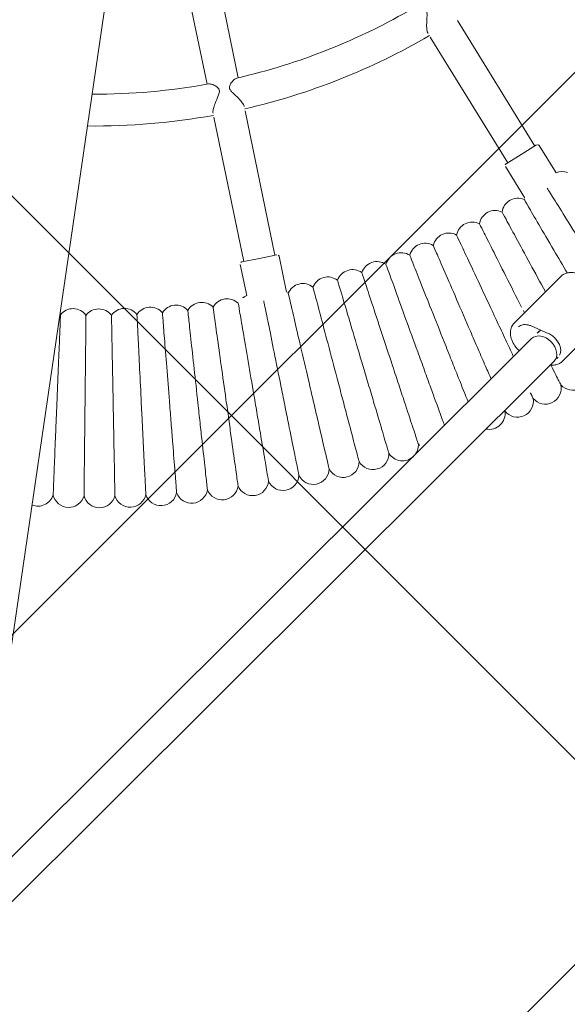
# Model space of a CAD drawing. Header units: metres. Extents: x 5509548 to 5517943, y 5680530 to 5684871.
# Tile 53 of 256: x 5516088.539 to 5516088.815, y 5683297.129 to 5683297.624. Entities that reach past the tile are written whole.
import ezdxf
from ezdxf import colors
from ezdxf.entities.mleader import LeaderData, LeaderLine
from ezdxf.math import Vec2, Vec3

# ---------------------------------------------------------------- set-up
doc = ezdxf.new("R2010")
doc.units = ezdxf.units.M
doc.layers.get('0').update_dxf_attribs({"linetype": 'CONTINUOUS', "lineweight": 18})
for name, color, linetype in [('A-Nawierzchnie', 41, 'CONTINUOUS'), ('A-Plac-Zabaw', 81, 'CONTINUOUS'), ('org', 1, 'CONTINUOUS')]:
    doc.layers.add(name, color=color, linetype=linetype)
doc.styles.get("Standard").update_dxf_attribs({"font": 'simplex.shx'})

# ---------------------------------------------------------------- blocks, each defined once
blk = doc.blocks.new('Bocianie gniazdo-Junior')
at = {"lineweight": 0}
for p, q in [((4.206441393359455, -149.9743079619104), (4.206441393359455, 150.0256920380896)), ((11.3517809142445, -29.47946055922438), (9.314847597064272, -23.88303226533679)), ((7.811339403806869, -24.4302644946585), (9.848272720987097, -30.02669278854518)), ((26.60001142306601, -30.71469115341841), (21.83220609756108, -25.03264202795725)), ((20.60653498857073, -26.06110220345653), (25.37434031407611, -31.74315132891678)), ((25.98717586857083, -31.22892124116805), (26.67661586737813, -30.65041239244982)), ((26.81749907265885, -30.6627380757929), (27.84794859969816, -31.8907800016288)), ((14.46761733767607, -38.04015077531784), (11.93072111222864, -31.07008568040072)), ((10.42721291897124, -31.61731790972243), (12.96410914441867, -38.58738300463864)), ((25.29773586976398, -31.80743008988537), (25.98717586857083, -31.22892124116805)), ((25.28541018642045, -31.94831329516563), (26.46470011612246, -33.3537363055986)), ((28.84384731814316, -37.01188701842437), (26.86832072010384, -39.65800640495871)), ((13.71586324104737, -38.31376688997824), (14.56158659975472, -38.00594876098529)), ((14.68975787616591, -38.06571600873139), (15.31724494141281, -39.78972255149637)), ((12.87013988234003, -38.62158501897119), (13.71586324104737, -38.31376688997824)), ((31.51812030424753, -38.5769688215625), (29.54259370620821, -41.22308820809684)), ((12.81037263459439, -38.74975629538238), (13.35866337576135, -40.25617272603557)), ((27.72341740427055, -39.69585351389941), (28.63479644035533, -39.9448027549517)), ((27.84314059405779, -40.3234490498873), (4.20644139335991, -71.98362920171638)), ((29.12524528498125, -41.28063636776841), (4.20644139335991, -74.65813183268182))]:
    blk.add_line(p, q, dxfattribs=at)
for centre, radius, start, end in [((-0.2385586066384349, 0.02569203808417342), 31.69999999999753, 291.3096996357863, 308.690300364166), ((-0.2385586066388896, 0.02569203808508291), 33.29999999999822, 291.3766076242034, 308.6233923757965), ((-0.2385586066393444, 0.02569203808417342), 31.69999999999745, 278.0606243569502, 288.6903003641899), ((26.74089462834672, -30.72701683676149), 0.09999999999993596, 40.00000000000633, 130.0000000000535), ((-0.2385586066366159, 0.02569203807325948), 33.29999999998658, 277.670936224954, 288.6233923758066), ((25.36201463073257, -31.88403453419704), 0.1000000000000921, 130.0000000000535, 220.0000000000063), ((28.25018822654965, -32.58230243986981), 0.8000000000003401, 77.93552623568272, 120.1853891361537), ((26.24910354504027, -34.22768376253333), 0.8000000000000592, 74.50695480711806, 180.9216166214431), ((27.26195422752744, -33.41996229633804), 0.8000000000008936, 175.251478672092, 182.6359023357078), ((25.21254281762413, -35.00474381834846), 0.7999999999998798, 72.79266909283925, 179.2073309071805), ((24.15319990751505, -35.75044688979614), 0.8000000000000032, 71.07838337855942, 177.4930451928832), ((23.07202307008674, -36.46412547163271), 0.8000000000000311, 69.36409766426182, 175.7787594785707), ((21.96998010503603, -37.14514072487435), 0.8000000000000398, 67.64981194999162, 174.0644737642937), ((20.84805749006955, -37.79288304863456), 0.7999999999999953, 65.9355262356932, 172.350188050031), ((19.70725949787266, -38.40677262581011), 0.8000000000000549, 64.22124052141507, 170.6359023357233), ((14.59578861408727, -38.09991802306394), 0.1000000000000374, 20.00000000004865, 109.999999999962), ((12.90434189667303, -38.71555428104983), 0.100000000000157, 110.0000000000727, 200.0000000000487), ((18.54860729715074, -38.98625994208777), 0.800000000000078, 62.50695480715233, 168.9216166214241), ((17.37313803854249, -39.53082627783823), 0.8000000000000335, 60.79266909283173, 167.2073309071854), ((16.18190392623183, -40.03998417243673), 0.7999999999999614, 59.07838337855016, 165.493045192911), ((14.9759712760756, -40.51327786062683), 0.8000000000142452, 57.36409766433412, 64.7485213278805), ((12.52434044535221, -41.35061045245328), 0.7999999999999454, 53.93552623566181, 160.3501880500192), ((13.75641956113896, -40.95028368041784), 0.8000000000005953, 119.8146108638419, 162.0644737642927), ((11.28083680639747, -41.71389983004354), 0.8000000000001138, 52.22124052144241, 158.6359023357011), ((8.764017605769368, -42.32809907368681), 0.8000000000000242, 48.792669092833, 155.2073309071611), ((10.02702174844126, -42.0398266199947), 0.8000000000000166, 50.50695480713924, 156.9216166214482), ((30.14993893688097, -41.80048657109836), 0.800000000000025, 229.9589330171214, 22.04106698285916), ((6.214971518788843, -42.79068273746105), 0.8000000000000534, 45.36409766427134, 151.7787594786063), ((7.492954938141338, -42.57845914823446), 0.8000000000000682, 47.07838337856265, 153.4930451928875), ((3.642823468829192, -43.09999489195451), 0.8000000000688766, 41.93552623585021, 45.20902717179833), ((4.931211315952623, -42.96457987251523), 0.8000000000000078, 43.64981194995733, 150.064473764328), ((28.88508839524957, -42.69085259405), 0.7999999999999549, 228.2446473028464, 20.32678126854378), ((27.59416824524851, -43.5429815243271), 0.800000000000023, 226.5303615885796, 18.61249555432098), ((26.27833403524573, -44.35611059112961), 0.7999999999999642, 266.7426971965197, 16.89820983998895), ((22.19323070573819, -46.55439843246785), 0.8000000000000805, 324.7056975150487, 11.7553526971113), ((23.57665608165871, -45.86249325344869), 0.8000000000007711, 221.387504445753, 240.8057216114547), ((20.78972584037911, -47.20460812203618), 0.799999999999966, 217.9589330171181, 10.04106698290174), ((22.19323070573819, -46.55439843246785), 0.8000000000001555, 219.6732187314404, 321.8061046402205), ((19.36739781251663, -47.81254029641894), 0.799999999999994, 216.2446473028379, 8.326781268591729), ((17.92751979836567, -48.3776507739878), 0.8000000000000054, 214.5303615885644, 6.612495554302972), ((16.4713806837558, -48.89943370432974), 0.7999999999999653, 212.8160758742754, 4.898209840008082), ((15.00028391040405, -49.37742202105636), 0.7999999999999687, 211.101790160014, 3.183924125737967), ((13.51554630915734, -49.81118785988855), 0.7999999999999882, 209.3875044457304, 1.469638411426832), ((12.01849692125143, -50.2003429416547), 0.8000000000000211, 207.6732187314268, 359.7553526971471), ((8.992832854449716, -50.84346769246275), 0.7999999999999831, 204.2446473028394, 356.3267812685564), ((10.5104758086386, -50.54453891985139), 0.8000000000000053, 205.9589330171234, 358.0410669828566), ((5.934122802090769, -51.30449405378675), 0.7999999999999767, 200.8160758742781, 352.8982098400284), ((7.466926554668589, -51.09686167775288), 0.7999999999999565, 202.5303615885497, 354.6124955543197), ((4.395793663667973, -51.46617896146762), 0.7999999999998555, 256.3087166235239, 351.1839241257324)]:
    blk.add_arc(centre, radius, start, end, dxfattribs=at)
at = {"lineweight": 0, "extrusion": (0, 0, -1)}
blk.add_ellipse((28.48419293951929, -40.80204270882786), major_axis=(-0.641052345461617, 0.4785936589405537), ratio=0.7257463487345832, start_param=-1.856292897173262e-13, end_param=3.141592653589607, dxfattribs=at)
at = {"lineweight": 0}
blk.add_ellipse((28.48419293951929, -40.80204270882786), major_axis=(0.6410523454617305, -0.4785936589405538), ratio=0.7257463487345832, start_param=-2.309263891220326e-14, end_param=3.14159265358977, dxfattribs=at)
for points, knots in [([(20.46959482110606, -25.89790326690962), (20.45096081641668, -25.8757007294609), (20.43387616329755, -25.84657754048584), (20.39464394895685, -25.7578038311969), (20.37551529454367, -25.69228431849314), (20.33947673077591, -25.52485390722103), (20.32565113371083, -25.41909649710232), (20.3042728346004, -25.20631868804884), (20.29729898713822, -25.10578504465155), (20.27996748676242, -24.95134588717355), (20.27001492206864, -24.88554947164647), (20.24419250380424, -24.81070322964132), (20.23553552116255, -24.79113134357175), (20.22121987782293, -24.76725474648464), (20.21740370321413, -24.76147784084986), (20.21077312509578, -24.75236608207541), (20.20808904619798, -24.74890371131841), (20.20268288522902, -24.7423458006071), (20.19997299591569, -24.7392506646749), (20.19336564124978, -24.73212827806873), (20.18941941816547, -24.7282109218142), (20.17548507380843, -24.71541317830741), (20.16501512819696, -24.70755057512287), (20.13768468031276, -24.69027882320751), (20.12033016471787, -24.68214363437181), (20.06537804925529, -24.6615784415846), (20.02341966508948, -24.65343330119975), (19.90200621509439, -24.64069599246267), (19.81201707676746, -24.64445889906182), (19.66560279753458, -24.67120187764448), (19.61001017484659, -24.69121618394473), (19.57744512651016, -24.71730689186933)], [5.6642610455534, 5.6642610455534, 5.6642610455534, 5.6642610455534, 5.74797674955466, 5.74797674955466, 5.876082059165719, 5.876082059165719, 6.046246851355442, 6.046246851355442, 6.216433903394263, 6.216433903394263, 6.353124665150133, 6.353124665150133, 6.405766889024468, 6.405766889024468, 6.423630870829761, 6.423630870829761, 6.435271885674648, 6.435271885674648, 6.446500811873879, 6.446500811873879, 6.462115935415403, 6.462115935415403, 6.500315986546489, 6.500315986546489, 6.557898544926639, 6.557898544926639, 6.681680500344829, 6.681680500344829, 6.912870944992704, 6.912870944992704, 7.116758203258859, 7.116758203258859, 7.116758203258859, 7.116758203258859]), ([(11.2815051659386, -29.50697006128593), (11.25833779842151, -29.51599551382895), (11.23306283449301, -29.53318267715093), (11.15070229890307, -29.60713440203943), (11.09306472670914, -29.68425600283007), (11.01783285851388, -29.82203294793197), (10.99255375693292, -29.88325271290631), (10.9783779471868, -29.96637706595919), (10.9768875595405, -29.99387197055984), (10.98207673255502, -30.02953198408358), (10.98371575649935, -30.03757543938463), (10.98718390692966, -30.05053723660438), (10.98869393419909, -30.05545107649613), (10.99197421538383, -30.06487051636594), (10.99371220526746, -30.06936474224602), (10.99815336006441, -30.07980206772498), (11.00097215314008, -30.08569235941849), (11.01126624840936, -30.10509235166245), (11.01984167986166, -30.11810373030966), (11.04381755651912, -30.14930698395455), (11.06045997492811, -30.16691315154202), (11.11476506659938, -30.21822266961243), (11.16013424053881, -30.25297516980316), (11.29682686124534, -30.35190790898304), (11.40334269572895, -30.42304269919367), (11.59195037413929, -30.56522777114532), (11.67092676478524, -30.63080790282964), (11.78201875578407, -30.74471784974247), (11.81963361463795, -30.79230004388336), (11.8488897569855, -30.84784911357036), (11.8539219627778, -30.85908191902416), (11.8578567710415, -30.86989254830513)], [1.260244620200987, 1.260244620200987, 1.260244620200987, 1.260244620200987, 1.391388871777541, 1.391388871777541, 1.675375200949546, 1.675375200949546, 1.880554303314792, 1.880554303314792, 1.97578528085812, 1.97578528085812, 2.003692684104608, 2.003692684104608, 2.020909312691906, 2.020909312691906, 2.036869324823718, 2.036869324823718, 2.0582340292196, 2.0582340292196, 2.108070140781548, 2.108070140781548, 2.181799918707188, 2.181799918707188, 2.335195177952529, 2.335195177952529, 2.605173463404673, 2.605173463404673, 2.825895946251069, 2.825895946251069, 2.994804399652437, 2.994804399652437, 3.039579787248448, 3.039579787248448, 3.039579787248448, 3.039579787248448]), ([(10.35434857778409, -31.41712477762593), (10.34895319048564, -31.4022999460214), (10.34463846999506, -31.38556967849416), (10.33301578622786, -31.31848319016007), (10.33242138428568, -31.25948947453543), (10.34478103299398, -31.11178895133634), (10.36086352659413, -31.02131908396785), (10.41487673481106, -30.78088515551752), (10.45821560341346, -30.63712064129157), (10.50180084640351, -30.45366153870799), (10.51544308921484, -30.38514090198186), (10.51354111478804, -30.30768249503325), (10.51189386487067, -30.29100628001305), (10.50726155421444, -30.26798059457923), (10.50560417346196, -30.26126328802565), (10.50226574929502, -30.25000265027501), (10.50073746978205, -30.24541349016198), (10.49730717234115, -30.23616988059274), (10.49539671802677, -30.23153903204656), (10.49016340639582, -30.22003710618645), (10.48665001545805, -30.2133320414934), (10.47032991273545, -30.18581142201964), (10.45462210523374, -30.16760265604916), (10.40947405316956, -30.12581490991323), (10.37648341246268, -30.10475461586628), (10.28103634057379, -30.05384424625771), (10.20324798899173, -30.0260630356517), (10.04932037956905, -29.9915190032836), (9.978803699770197, -29.98713879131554), (9.927073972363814, -30.00029445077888), (9.923351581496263, -30.00138891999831), (9.919789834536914, -30.00259390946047)], [5.107735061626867, 5.107735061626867, 5.107735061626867, 5.107735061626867, 5.168615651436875, 5.168615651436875, 5.327496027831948, 5.327496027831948, 5.524556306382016, 5.524556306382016, 5.838105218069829, 5.838105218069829, 6.017784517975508, 6.017784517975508, 6.068568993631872, 6.068568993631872, 6.090084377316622, 6.090084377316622, 6.105330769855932, 6.105330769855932, 6.121309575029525, 6.121309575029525, 6.145821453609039, 6.145821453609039, 6.225473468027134, 6.225473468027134, 6.353915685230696, 6.353915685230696, 6.606960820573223, 6.606960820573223, 6.874540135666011, 6.874540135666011, 6.896212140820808, 6.896212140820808, 6.896212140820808, 6.896212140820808]), ([(30.17629425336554, -35.85640430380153), (29.8986322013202, -35.52883091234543), (29.6248064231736, -35.20578338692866), (29.00313622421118, -34.47236441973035), (28.67319856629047, -34.08311858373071), (28.10975480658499, -33.41839259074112), (27.88196898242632, -33.14966096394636), (27.63283582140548, -32.85574469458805), (27.56564157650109, -32.77647190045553), (27.52055918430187, -32.72328569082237)], [0.4800851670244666, 0.4800851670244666, 0.4800851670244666, 0.4800851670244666, 1.776836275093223, 1.776836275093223, 3.561561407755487, 3.561561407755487, 5.352037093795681, 5.352037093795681, 6.337952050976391, 6.337952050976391, 6.337952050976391, 6.337952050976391]), ([(29.12627616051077, -36.79664608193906), (28.8458654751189, -36.44502220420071), (28.56909542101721, -36.09796353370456), (27.95802314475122, -35.33170313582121), (27.63987762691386, -34.93276127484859), (27.09657163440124, -34.25147710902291), (26.87692699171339, -33.97605143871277), (26.56692940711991, -33.58732676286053), (26.47964510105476, -33.4778757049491), (26.46353520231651, -33.45767453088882), (26.46280067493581, -33.45675346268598), (26.46280066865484, -33.4567534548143)], [0.4203480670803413, 0.4203480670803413, 0.4203480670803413, 0.4203480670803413, 1.776836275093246, 1.776836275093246, 3.561561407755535, 3.561561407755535, 5.352037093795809, 5.352037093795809, 7.1442859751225, 7.1442859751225, 7.324569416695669, 7.324569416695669, 7.324569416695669, 7.324569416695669]), ([(28.1866505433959, -37.89216933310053), (27.85732515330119, -37.45286510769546), (27.53033902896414, -37.01668135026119), (26.88767030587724, -36.15939219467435), (26.58160171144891, -35.75111141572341), (26.05891981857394, -35.05387891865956), (25.84761296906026, -34.7720057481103), (25.54938300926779, -34.37418133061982), (25.46541204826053, -34.26216810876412), (25.44991368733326, -34.24149404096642), (25.44920704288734, -34.24055141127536), (25.44920703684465, -34.24055140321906)], [0.1275711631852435, 0.1275711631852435, 0.1275711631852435, 0.1275711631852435, 1.776836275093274, 1.776836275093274, 3.561561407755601, 3.561561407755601, 5.3520370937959, 5.3520370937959, 7.144285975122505, 7.144285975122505, 7.32456941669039, 7.32456941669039, 7.32456941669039, 7.32456941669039]), ([(27.11296747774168, -38.82978053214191), (26.77221074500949, -38.34570283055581), (26.43268211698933, -37.86336976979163), (25.79303581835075, -36.95469070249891), (25.49931812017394, -36.53743647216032), (24.99772819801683, -35.82487976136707), (24.79494828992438, -35.53681140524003), (24.50875291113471, -35.13024335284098), (24.42817046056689, -35.01576823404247), (24.41329751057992, -34.99463977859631), (24.41261938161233, -34.99367643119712), (24.41261937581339, -34.99367642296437)], [0, 0, 0, 0, 1.776836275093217, 1.776836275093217, 3.561561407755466, 3.561561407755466, 5.352037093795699, 5.352037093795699, 7.144285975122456, 7.144285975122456, 7.324569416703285, 7.324569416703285, 7.324569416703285, 7.324569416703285]), ([(25.93834624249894, -39.63062373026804), (25.61222343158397, -39.13656878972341), (25.28727598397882, -38.64429444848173), (24.67509952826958, -37.71688675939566), (24.39399564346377, -37.29103257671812), (23.91394668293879, -36.56378948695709), (23.71987523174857, -36.26978380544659), (23.44597061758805, -35.85483605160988), (23.36884880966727, -35.73800150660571), (23.35461458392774, -35.71643757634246), (23.35396557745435, -35.71545437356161), (23.3539655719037, -35.71545436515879)], [0, 0, 0, 0, 1.776836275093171, 1.776836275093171, 3.561561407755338, 3.561561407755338, 5.352037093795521, 5.352037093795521, 7.144285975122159, 7.144285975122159, 7.324569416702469, 7.324569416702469, 7.324569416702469, 7.324569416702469]), ([(24.74029313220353, -40.39596915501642), (24.42909616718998, -39.89237922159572), (24.11902077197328, -39.39060425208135), (23.53486214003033, -38.44529809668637), (23.26662369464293, -38.01122515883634), (22.80854540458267, -37.26994667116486), (22.62335613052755, -36.9702668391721), (22.36198746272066, -36.54731081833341), (22.28839533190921, -36.42822142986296), (22.27481257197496, -36.40624132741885), (22.27419326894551, -36.4052391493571), (22.27419326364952, -36.40523914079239)], [0, 0, 0, 0, 1.776836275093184, 1.776836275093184, 3.56156140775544, 3.56156140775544, 5.352037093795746, 5.352037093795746, 7.144285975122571, 7.144285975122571, 7.324569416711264, 7.324569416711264, 7.324569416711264, 7.324569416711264]), ([(23.51988056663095, -41.1251317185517), (23.22388801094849, -40.61245757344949), (22.92896222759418, -40.1016311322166), (22.37334432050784, -39.1392726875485), (22.11821142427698, -38.69736954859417), (21.68251384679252, -37.94271920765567), (21.50637251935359, -37.63763347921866), (21.25777375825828, -37.20704779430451), (21.18777717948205, -37.08581016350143), (21.17485804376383, -37.06343356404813), (21.17426899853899, -37.06241330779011), (21.1742689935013, -37.06241329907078)], [0, 0, 0, 0, 1.776836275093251, 1.776836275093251, 3.561561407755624, 3.561561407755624, 5.352037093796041, 5.352037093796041, 7.144285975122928, 7.144285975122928, 7.324569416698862, 7.324569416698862, 7.324569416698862, 7.324569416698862]), ([(29.75164458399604, -36.77717073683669), (29.68075730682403, -36.7578074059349), (29.60946658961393, -36.74500298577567), (29.46894955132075, -36.73341195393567), (29.39971974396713, -36.73462643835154), (29.26626429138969, -36.75160820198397), (29.20203242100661, -36.76738565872), (29.08174181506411, -36.8135279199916), (29.0256903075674, -36.84391521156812), (28.92522360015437, -36.9183132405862), (28.88084478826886, -36.96233075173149), (28.84384731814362, -37.01188701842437)], [4.712388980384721, 4.712388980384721, 4.712388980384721, 4.712388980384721, 4.927239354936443, 4.927239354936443, 5.142089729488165, 5.142089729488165, 5.356940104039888, 5.356940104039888, 5.57179047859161, 5.57179047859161, 5.78664085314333, 5.78664085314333, 5.78664085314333, 5.78664085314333]), ([(22.2782009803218, -41.81745872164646), (21.99767778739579, -41.29615927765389), (21.71816561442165, -40.77673862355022), (21.19158578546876, -39.79818933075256), (20.94978681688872, -39.34885155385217), (20.53685996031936, -38.58150487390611), (20.36992424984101, -38.27128634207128), (20.13431792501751, -37.83345642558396), (20.06797955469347, -37.71017907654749), (20.05573560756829, -37.68742601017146), (20.05517734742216, -37.68638858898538), (20.05517734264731, -37.68638858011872)], [0, 0, 0, 0, 1.776836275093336, 1.776836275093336, 3.561561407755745, 3.561561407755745, 5.352037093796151, 5.352037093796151, 7.144285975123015, 7.144285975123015, 7.324569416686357, 7.324569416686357, 7.324569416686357, 7.324569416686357]), ([(21.01636584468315, -42.47233043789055), (20.75156312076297, -41.94287232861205), (20.4877147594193, -41.41532241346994), (19.99064436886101, -40.42145820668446), (19.76239577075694, -39.96508801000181), (19.37260926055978, -39.18573187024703), (19.21502859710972, -38.87065822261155), (18.99262560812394, -38.42597599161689), (18.93000482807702, -38.30076927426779), (18.91844702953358, -38.27766010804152), (18.91792005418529, -38.27660645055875), (18.91792004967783, -38.27660644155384)], [0, 0, 0, 0, 1.776836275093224, 1.776836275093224, 3.561561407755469, 3.561561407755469, 5.352037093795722, 5.352037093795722, 7.144285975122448, 7.144285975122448, 7.324569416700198, 7.324569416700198, 7.324569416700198, 7.324569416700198]), ([(19.73550467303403, -43.08916066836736), (19.48665945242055, -42.55201783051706), (19.23871108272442, -42.01681088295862), (18.77159507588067, -41.00852140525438), (18.55710116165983, -40.54552730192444), (18.19080390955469, -39.754859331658), (18.04271934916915, -39.43521260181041), (17.83371877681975, -38.98407610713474), (17.77487164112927, -38.85705209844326), (17.76401033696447, -38.83360751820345), (17.763515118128, -38.83253856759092), (17.76351511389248, -38.83253855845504)], [0, 0, 0, 0, 1.776836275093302, 1.776836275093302, 3.561561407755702, 3.561561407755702, 5.352037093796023, 5.352037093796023, 7.144285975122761, 7.144285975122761, 7.324569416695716, 7.324569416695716, 7.324569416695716, 7.324569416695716]), ([(18.43676400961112, -43.66739726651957), (18.2040990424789, -43.12305051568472), (17.97227261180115, -42.5806656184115), (17.53552912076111, -41.55885342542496), (17.33498189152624, -41.08964985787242), (16.9925017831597, -40.28837781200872), (16.85404588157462, -39.96444412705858), (16.65863480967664, -39.50725719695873), (16.60361399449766, -39.37852960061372), (16.59345890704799, -39.35477059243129), (16.59299588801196, -39.35368730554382), (16.59299588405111, -39.35368729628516)], [0, 0, 0, 0, 1.776836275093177, 1.776836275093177, 3.561561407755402, 3.561561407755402, 5.352037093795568, 5.352037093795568, 7.144285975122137, 7.144285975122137, 7.324569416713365, 7.324569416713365, 7.324569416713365, 7.324569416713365]), ([(17.12130640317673, -44.20652263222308), (16.90502995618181, -43.65545923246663), (16.68953298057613, -43.10638189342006), (16.28355294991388, -42.07196164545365), (16.09713192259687, -41.59696861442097), (15.77877552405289, -40.78580973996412), (15.65007221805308, -40.45787906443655), (15.46842556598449, -39.99505094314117), (15.41728032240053, -39.8647349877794), (15.40784054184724, -39.84068281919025), (15.40741013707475, -39.83958616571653), (15.40741013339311, -39.83958615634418)], [0, 0, 0, 0, 1.776836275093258, 1.776836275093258, 3.561561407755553, 3.561561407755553, 5.352037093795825, 5.352037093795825, 7.144285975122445, 7.144285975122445, 7.324569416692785, 7.324569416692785, 7.324569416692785, 7.324569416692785]), ([(27.07491399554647, -41.35245027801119), (27.04890836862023, -41.31305343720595), (27.02261931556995, -41.27322722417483), (26.83327401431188, -40.98638135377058), (26.66173435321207, -40.72650987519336), (26.30595467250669, -40.18752669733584), (26.1227654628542, -39.91000690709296), (25.93834624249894, -39.63062373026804)], [26.52964511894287, 26.52964511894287, 26.52964511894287, 26.52964511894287, 26.69231811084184, 26.69231811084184, 27.68926990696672, 27.68926990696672, 28.69405322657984, 28.69405322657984, 28.69405322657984, 28.69405322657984]), ([(26.86832072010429, -39.65800640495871), (26.81718906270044, -39.72649471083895), (26.78033301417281, -39.80550913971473), (26.73785757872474, -39.9773534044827), (26.73308814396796, -40.07041332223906), (26.75588223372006, -40.26351952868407), (26.78499147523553, -40.36373070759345), (26.87461536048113, -40.56028143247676), (26.93588205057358, -40.65648206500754), (27.08390816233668, -40.83414385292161), (27.17078249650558, -40.9155084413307), (27.28391153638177, -40.99845710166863), (27.30209268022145, -41.01116847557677), (27.32053524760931, -41.02345285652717)], [5.78664085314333, 5.78664085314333, 5.78664085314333, 5.78664085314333, 6.083570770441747, 6.083570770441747, 6.389357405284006, 6.389357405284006, 6.710272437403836, 6.710272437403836, 7.038994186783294, 7.038994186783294, 7.369327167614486, 7.369327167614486, 7.431370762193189, 7.431370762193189, 7.431370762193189, 7.431370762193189]), ([(27.10871534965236, -39.83747902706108), (27.13079649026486, -39.80790244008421), (27.15725231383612, -39.78156821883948), (27.21871963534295, -39.73605017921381), (27.25376178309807, -39.71687738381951), (27.33173573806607, -39.68696736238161), (27.37466774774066, -39.67625531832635), (27.46669051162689, -39.66454572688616), (27.5157670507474, -39.66355937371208), (27.61757363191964, -39.6719572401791), (27.67029160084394, -39.68134184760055), (27.72341740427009, -39.69585351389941)], [0.4965444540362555, 0.4965444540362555, 0.4965444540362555, 0.4965444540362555, 0.7113948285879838, 0.7113948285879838, 0.9262452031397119, 0.9262452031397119, 1.14109557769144, 1.14109557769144, 1.355945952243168, 1.355945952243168, 1.570796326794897, 1.570796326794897, 1.570796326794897, 1.570796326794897]), ([(28.63479644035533, -39.9448027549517), (28.71067336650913, -39.96552904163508), (28.78735639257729, -39.99676368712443), (28.93409056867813, -40.07747049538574), (29.00411101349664, -40.12692351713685), (29.1301366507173, -40.23892414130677), (29.18611159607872, -40.30145228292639), (29.27839023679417, -40.4326935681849), (29.31467538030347, -40.50136902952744), (29.3648084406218, -40.63758276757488), (29.37849857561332, -40.70503620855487), (29.38353670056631, -40.833336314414), (29.37414625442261, -40.89374389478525), (29.35396511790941, -40.94832477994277), (29.3535148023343, -40.94952497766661), (29.35305924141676, -40.95072169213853)], [1.570796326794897, 1.570796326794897, 1.570796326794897, 1.570796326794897, 1.877656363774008, 1.877656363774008, 2.184536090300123, 2.184536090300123, 2.491471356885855, 2.491471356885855, 2.798230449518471, 2.798230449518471, 3.106923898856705, 3.106923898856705, 3.427011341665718, 3.427011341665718, 3.434229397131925, 3.434229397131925, 3.434229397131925, 3.434229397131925]), ([(15.79030936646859, -44.70605417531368), (15.5906150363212, -44.1487674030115), (15.39164041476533, -43.59348912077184), (15.01678725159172, -42.5473867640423), (14.84465929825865, -42.06702945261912), (14.55071158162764, -41.24670984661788), (14.43187607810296, -40.91507572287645), (14.30190370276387, -40.55236194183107), (14.26684857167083, -40.45453362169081), (14.24332915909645, -40.38889801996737)], [0, 0, 0, 0, 1.776836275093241, 1.776836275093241, 3.561561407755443, 3.561561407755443, 5.35203709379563, 5.35203709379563, 6.337952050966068, 6.337952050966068, 6.337952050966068, 6.337952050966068]), ([(26.12096371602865, -42.63021911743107), (26.00510253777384, -42.4427284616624), (25.88083419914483, -42.24163304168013), (25.59426224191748, -41.77789216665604), (25.43057353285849, -41.51300530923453), (25.09107702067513, -40.9636200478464), (24.9162719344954, -40.68074427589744), (24.74029313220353, -40.39596915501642)], [25.85001267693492, 25.85001267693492, 25.85001267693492, 25.85001267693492, 26.69231811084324, 26.69231811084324, 27.6892699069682, 27.6892699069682, 28.6940532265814, 28.6940532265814, 28.6940532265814, 28.6940532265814]), ([(13.08647553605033, -45.58458304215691), (12.92046669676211, -45.01635119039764), (12.75505616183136, -44.45016727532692), (12.44343520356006, -43.38351952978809), (12.30034269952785, -42.89372802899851), (12.05597963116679, -42.05729739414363), (11.9571899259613, -41.7191499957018), (11.81776212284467, -41.24190240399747), (11.77850420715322, -41.10752643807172), (11.771258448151, -41.08272492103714), (11.77092807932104, -41.08159410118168), (11.77092807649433, -41.08159409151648)], [0, 0, 0, 0, 1.776836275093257, 1.776836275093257, 3.561561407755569, 3.561561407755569, 5.352037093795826, 5.352037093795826, 7.144285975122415, 7.144285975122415, 7.324569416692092, 7.324569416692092, 7.324569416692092, 7.324569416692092]), ([(14.44496432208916, -45.16554474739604), (14.26203086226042, -44.60253344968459), (14.07975670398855, -44.04155127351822), (13.73636595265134, -42.98470321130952), (13.5786851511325, -42.49941160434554), (13.30940923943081, -41.67066556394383), (13.20054791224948, -41.33562484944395), (13.04690542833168, -40.86276190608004), (13.00364516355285, -40.72962050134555), (12.99566069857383, -40.70504684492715), (12.99529664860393, -40.70392641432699), (12.99529664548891, -40.70392640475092)], [0, 0, 0, 0, 1.776836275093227, 1.776836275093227, 3.561561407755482, 3.561561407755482, 5.352037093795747, 5.352037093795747, 7.144285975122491, 7.144285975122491, 7.324569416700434, 7.324569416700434, 7.324569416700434, 7.324569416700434]), ([(11.71605903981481, -45.96279396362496), (11.56712342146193, -45.38985020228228), (11.4187245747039, -44.81897135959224), (11.1391523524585, -43.74347872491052), (11.01077623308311, -43.24962576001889), (10.7915447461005, -42.40625924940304), (10.70291509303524, -42.06530785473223), (10.57782677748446, -41.58410281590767), (10.54260635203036, -41.4486125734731), (10.53610578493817, -41.42360539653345), (10.53580939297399, -41.42246519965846), (10.53580939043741, -41.42246518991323)], [0, 0, 0, 0, 1.776836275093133, 1.776836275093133, 3.561561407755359, 3.561561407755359, 5.352037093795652, 5.352037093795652, 7.144285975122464, 7.144285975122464, 7.324569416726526, 7.324569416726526, 7.324569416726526, 7.324569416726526]), ([(25.14420322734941, -43.9385410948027), (24.95736039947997, -43.61491982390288), (24.73215568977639, -43.22485382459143), (24.33212659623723, -42.53198311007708), (24.17643536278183, -42.26231798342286), (23.85352591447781, -41.70302241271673), (23.68726142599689, -41.41504387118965), (23.51988056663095, -41.1251317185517)], [24.98994647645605, 24.98994647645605, 24.98994647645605, 24.98994647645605, 26.69231811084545, 26.69231811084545, 27.68926990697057, 27.68926990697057, 28.69405322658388, 28.69405322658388, 28.69405322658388, 28.69405322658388]), ([(28.96228116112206, -41.49891868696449), (28.99308492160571, -41.49801363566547), (29.02351914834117, -41.49566638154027), (29.12017673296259, -41.48336702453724), (29.18440860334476, -41.46758956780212), (29.30469920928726, -41.42144730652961), (29.36075071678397, -41.3910600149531), (29.46121742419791, -41.31666198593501), (29.50559623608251, -41.27264447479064), (29.54259370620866, -41.22308820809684)], [1.90412872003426, 1.90412872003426, 1.90412872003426, 1.90412872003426, 2.00049707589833, 2.00049707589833, 2.215347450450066, 2.215347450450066, 2.430197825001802, 2.430197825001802, 2.645048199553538, 2.645048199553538, 2.645048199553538, 2.645048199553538]), ([(29.6352697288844, -42.41295339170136), (29.63526784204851, -42.41295071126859), (29.59261981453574, -42.35236508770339), (29.40274878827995, -42.08263503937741), (29.23403686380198, -41.8429635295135), (29.00403791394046, -41.51622790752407), (28.99752075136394, -41.50696965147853), (28.99096195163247, -41.49765224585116)], [21.67347738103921, 21.67347738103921, 21.67347738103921, 21.67347738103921, 23.11543581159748, 23.11543581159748, 24.91656177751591, 24.91656177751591, 24.96873771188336, 24.96873771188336, 24.96873771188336, 24.96873771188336]), ([(8.944359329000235, -46.59541633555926), (8.829954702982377, -46.01459110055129), (8.715962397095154, -45.43585918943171), (8.501209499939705, -44.34557196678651), (8.402597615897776, -43.84492550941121), (8.234195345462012, -42.98995756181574), (8.16611463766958, -42.64431600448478), (8.070028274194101, -42.15649145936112), (8.042973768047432, -42.01913739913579), (8.037980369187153, -41.99378622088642), (8.037752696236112, -41.99263033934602), (8.037752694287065, -41.99263032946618)], [0, 0, 0, 0, 1.77683627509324, 1.77683627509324, 3.561561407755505, 3.561561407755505, 5.352037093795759, 5.352037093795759, 7.144285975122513, 7.144285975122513, 7.324569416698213, 7.324569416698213, 7.324569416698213, 7.324569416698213]), ([(10.33494154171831, -46.29983896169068), (10.20321246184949, -45.72269615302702), (10.07195814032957, -45.14763339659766), (9.82468490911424, -44.06425858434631), (9.711140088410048, -43.56678622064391), (9.517236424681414, -42.71723876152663), (9.438846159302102, -42.37378856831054), (9.328209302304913, -41.88905682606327), (9.297057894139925, -41.75257358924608), (9.291308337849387, -41.72738313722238), (9.2910461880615, -41.72623458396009), (9.291046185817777, -41.72623457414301)], [0, 0, 0, 0, 1.776836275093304, 1.776836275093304, 3.561561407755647, 3.561561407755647, 5.352037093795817, 5.352037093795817, 7.144285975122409, 7.144285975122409, 7.324569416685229, 7.324569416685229, 7.324569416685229, 7.324569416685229]), ([(24.14198895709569, -45.28095714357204), (24.06211647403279, -45.13252919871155), (23.96091067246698, -44.94445730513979), (23.65890779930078, -44.38324192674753), (23.43742631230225, -43.97166035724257), (23.04799685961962, -43.24797917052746), (22.90044246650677, -42.97377716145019), (22.59440912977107, -42.4050719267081), (22.43683406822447, -42.11224839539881), (22.2782009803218, -41.81745872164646)], [23.7363001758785, 23.7363001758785, 23.7363001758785, 23.7363001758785, 24.91656177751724, 24.91656177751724, 26.69231811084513, 26.69231811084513, 27.68926990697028, 27.68926990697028, 28.69405322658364, 28.69405322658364, 28.69405322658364, 28.69405322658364]), ([(4.728307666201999, -47.23088387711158), (4.666090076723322, -46.63892305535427), (4.604101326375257, -46.04913949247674), (4.487310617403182, -44.93795012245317), (4.433705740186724, -44.4279337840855), (4.34243033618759, -43.55950632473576), (4.305684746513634, -43.20989539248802), (4.25429452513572, -42.72095009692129), (4.240097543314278, -42.58587483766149), (4.238016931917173, -42.56607914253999), (4.237941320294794, -42.56535974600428), (4.237941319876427, -42.56535974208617)], [0, 0, 0, 0, 1.78655027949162, 1.78655027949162, 3.583894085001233, 3.583894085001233, 5.385529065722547, 5.385529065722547, 7.183653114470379, 7.183653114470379, 7.324873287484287, 7.324873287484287, 7.324873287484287, 7.324873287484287]), ([(6.139787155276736, -47.06114723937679), (6.060072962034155, -46.47267343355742), (5.980649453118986, -45.88634554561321), (5.831018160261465, -44.78172298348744), (5.762327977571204, -44.27463169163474), (5.645220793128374, -43.41011173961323), (5.59799082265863, -43.0614460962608), (5.531675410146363, -42.57188606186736), (5.513202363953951, -42.43551255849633), (5.510190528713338, -42.41327829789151), (5.510068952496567, -42.41238078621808), (5.510068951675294, -42.41238078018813)], [0, 0, 0, 0, 1.782428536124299, 1.782428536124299, 3.574342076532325, 3.574342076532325, 5.37112332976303, 5.37112332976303, 7.166696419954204, 7.166696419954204, 7.324740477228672, 7.324740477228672, 7.324740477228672, 7.324740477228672]), ([(7.545557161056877, -46.84926150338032), (7.448434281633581, -46.26439989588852), (7.35166339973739, -45.68165797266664), (7.169353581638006, -44.58381147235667), (7.085650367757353, -44.07976138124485), (6.942822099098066, -43.21966774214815), (6.885145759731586, -42.87234817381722), (6.803940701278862, -42.38334165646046), (6.781190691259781, -42.24634399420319), (6.777221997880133, -42.22244502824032), (6.777050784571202, -42.22141400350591), (6.777050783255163, -42.22141399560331)], [0, 0, 0, 0, 1.779495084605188, 1.779495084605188, 3.56761274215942, 3.56761274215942, 5.361047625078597, 5.361047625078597, 7.154857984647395, 7.154857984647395, 7.324649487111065, 7.324649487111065, 7.324649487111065, 7.324649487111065]), ([(22.97645186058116, -46.39141186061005), (22.97645039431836, -46.39140892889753), (22.94330852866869, -46.32514363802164), (22.79575938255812, -46.0301274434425), (22.66465301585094, -45.76798765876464), (22.31969810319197, -45.07826976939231), (22.110628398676, -44.66024668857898), (21.74302250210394, -43.92523943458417), (21.60373703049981, -43.64674599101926), (21.31485374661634, -43.06914016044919), (21.16610916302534, -42.77173375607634), (21.01636584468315, -42.47233043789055)], [21.67347738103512, 21.67347738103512, 21.67347738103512, 21.67347738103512, 23.11543581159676, 23.11543581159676, 24.91656177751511, 24.91656177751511, 26.69231811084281, 26.69231811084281, 27.68926990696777, 27.68926990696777, 28.69405322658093, 28.69405322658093, 28.69405322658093, 28.69405322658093]), ([(28.35232730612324, -43.28764872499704), (28.35232550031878, -43.28764598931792), (28.31150900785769, -43.22581164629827), (28.17547166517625, -43.01972388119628), (28.10208987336, -42.90855521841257), (28.01189420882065, -42.77191462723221)], [21.67347738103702, 21.67347738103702, 21.67347738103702, 21.67347738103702, 23.11543581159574, 23.11543581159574, 24.10132240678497, 24.10132240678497, 24.10132240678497, 24.10132240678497]), ([(21.57747226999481, -47.06512492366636), (21.57747089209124, -47.06512194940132), (21.54632621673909, -46.99789486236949), (21.40766865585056, -46.69859670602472), (21.28446300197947, -46.43265213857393), (20.96029571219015, -45.73292345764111), (20.76382493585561, -45.30883305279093), (20.41837165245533, -44.5631576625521), (20.28747978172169, -44.28062207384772), (20.01600514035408, -43.694632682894), (19.87622418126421, -43.39290962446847), (19.73550467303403, -43.08916066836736)], [21.67347738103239, 21.67347738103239, 21.67347738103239, 21.67347738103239, 23.11543581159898, 23.11543581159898, 24.9165617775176, 24.9165617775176, 26.69231811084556, 26.69231811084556, 27.6892699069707, 27.6892699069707, 28.69405322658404, 28.69405322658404, 28.69405322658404, 28.69405322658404]), ([(20.15896437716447, -47.69668532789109), (20.1589630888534, -47.69668231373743), (20.12984348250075, -47.62855360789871), (20.00020162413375, -47.3252414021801), (19.88500696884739, -47.05573010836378), (19.58191747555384, -46.34661698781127), (19.39822149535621, -45.9168388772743), (19.07523005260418, -45.16116283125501), (18.95284894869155, -44.87483800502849), (18.69902595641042, -44.28098959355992), (18.56833374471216, -43.97521996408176), (18.43676400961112, -43.66739726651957)], [21.67347738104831, 21.67347738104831, 21.67347738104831, 21.67347738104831, 23.11543581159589, 23.11543581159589, 24.91656177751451, 24.91656177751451, 26.69231811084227, 26.69231811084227, 27.68926990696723, 27.68926990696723, 28.69405322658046, 28.69405322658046, 28.69405322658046, 28.69405322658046]), ([(18.72219793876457, -48.28552774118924), (18.72219674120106, -48.28552468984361), (18.69512826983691, -48.21655534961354), (18.57461816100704, -47.90950060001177), (18.46753761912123, -47.63666382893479), (18.18579722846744, -46.91880102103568), (18.01504047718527, -46.48371991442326), (17.71479999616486, -45.71871964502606), (17.601039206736, -45.42886188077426), (17.36509506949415, -44.82768602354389), (17.24360859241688, -44.51814352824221), (17.12130640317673, -44.20652263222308)], [21.67347738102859, 21.67347738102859, 21.67347738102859, 21.67347738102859, 23.11543581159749, 23.11543581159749, 24.91656177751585, 24.91656177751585, 26.69231811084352, 26.69231811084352, 27.68926990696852, 27.68926990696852, 28.69405322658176, 28.69405322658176, 28.69405322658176, 28.69405322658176]), ([(17.26845905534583, -48.83112506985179), (17.26845794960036, -48.83112198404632), (17.24346484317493, -48.76137374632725), (17.13219435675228, -48.45085130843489), (17.03332377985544, -48.17493328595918), (16.77318468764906, -47.44896337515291), (16.61552001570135, -47.0089687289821), (16.33829925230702, -46.23532901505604), (16.23326060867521, -45.94219777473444), (16.01540652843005, -45.33423260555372), (15.90323453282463, -45.02119432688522), (15.79030936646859, -44.70605417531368)], [21.67347738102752, 21.67347738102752, 21.67347738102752, 21.67347738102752, 23.11543581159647, 23.11543581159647, 24.91656177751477, 24.91656177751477, 26.69231811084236, 26.69231811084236, 27.68926990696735, 27.68926990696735, 28.69405322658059, 28.69405322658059, 28.69405322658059, 28.69405322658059]), ([(15.79904902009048, -49.33298893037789), (15.79904800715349, -49.33298581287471), (15.77615263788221, -49.26252111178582), (15.67422137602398, -48.94880894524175), (15.58364926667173, -48.67005665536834), (15.34534433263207, -47.93662948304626), (15.20091287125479, -47.49211515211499), (14.94695997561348, -46.7105285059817), (14.85073750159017, -46.41438618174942), (14.65116848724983, -45.80017591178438), (14.54841138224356, -45.48392206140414), (14.44496432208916, -45.16554474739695)], [21.67347738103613, 21.67347738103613, 21.67347738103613, 21.67347738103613, 23.11543581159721, 23.11543581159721, 24.91656177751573, 24.91656177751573, 26.69231811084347, 26.69231811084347, 27.68926990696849, 27.68926990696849, 28.69405322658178, 28.69405322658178, 28.69405322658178, 28.69405322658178]), ([(12.81848962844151, -50.20375885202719), (12.81848880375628, -50.20375567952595), (12.79984849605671, -50.13204786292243), (12.71686096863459, -49.8128012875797), (12.64312151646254, -49.52913133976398), (12.44910510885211, -48.78276528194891), (12.33151596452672, -48.33040897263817), (12.12475973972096, -47.53503382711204), (12.04642003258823, -47.23366705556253), (11.88394054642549, -46.60862108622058), (11.80028065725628, -46.28678798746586), (11.71605903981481, -45.96279396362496)], [21.6734773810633, 21.6734773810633, 21.6734773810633, 21.6734773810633, 23.11543581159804, 23.11543581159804, 24.91656177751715, 24.91656177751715, 26.69231811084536, 26.69231811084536, 27.68926990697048, 27.68926990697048, 28.69405322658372, 28.69405322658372, 28.69405322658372, 28.69405322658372]), ([(14.31528315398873, -49.79067008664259), (14.31528223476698, -49.79066694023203), (14.29450509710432, -49.71954885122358), (14.20200430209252, -49.40292777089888), (14.1198117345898, -49.12159073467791), (13.90355427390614, -48.38136281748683), (13.77248530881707, -47.93272670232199), (13.54202760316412, -47.14389274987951), (13.45470743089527, -46.84500442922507), (13.27360212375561, -46.2250988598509), (13.18035189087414, -45.90591252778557), (13.08647553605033, -45.58458304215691)], [21.67347738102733, 21.67347738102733, 21.67347738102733, 21.67347738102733, 23.11543581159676, 23.11543581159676, 24.91656177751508, 24.91656177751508, 26.69231811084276, 26.69231811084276, 27.68926990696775, 27.68926990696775, 28.69405322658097, 28.69405322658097, 28.69405322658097, 28.69405322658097]), ([(11.31000827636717, -50.57188545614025), (11.31000754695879, -50.57188226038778), (11.29352075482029, -50.49964890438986), (11.22012078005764, -50.17806260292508), (11.15490045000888, -49.89231366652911), (10.98329876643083, -49.14047756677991), (10.87929470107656, -48.68480598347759), (10.69642503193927, -47.88360161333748), (10.62713591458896, -47.58002615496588), (10.48342769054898, -46.95039928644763), (10.40943303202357, -46.62620750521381), (10.33494154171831, -46.29983896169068)], [21.67347738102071, 21.67347738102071, 21.67347738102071, 21.67347738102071, 23.11543581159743, 23.11543581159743, 24.91656177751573, 24.91656177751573, 26.69231811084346, 26.69231811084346, 27.68926990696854, 27.68926990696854, 28.69405322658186, 28.69405322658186, 28.69405322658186, 28.69405322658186]), ([(8.263392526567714, -51.17197463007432), (8.263392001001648, -51.17197146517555), (8.251087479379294, -51.09787520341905), (8.196624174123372, -50.76990411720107), (8.148633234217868, -50.4809087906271), (8.022476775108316, -49.72121066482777), (7.946007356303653, -49.26072156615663), (7.81155252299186, -48.4510516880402), (7.760584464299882, -48.14412853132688), (7.654845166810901, -47.50737995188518), (7.600383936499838, -47.17942136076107), (7.545557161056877, -46.84926150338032)], [21.67353833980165, 21.67353833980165, 21.67353833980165, 21.67353833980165, 23.12532319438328, 23.12532319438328, 24.92070459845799, 24.92070459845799, 26.69343545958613, 26.69343545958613, 27.68951499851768, 27.68951499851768, 28.6940566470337, 28.6940566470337, 28.6940566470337, 28.6940566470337]), ([(9.791189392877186, -50.89472037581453), (9.791188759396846, -50.8947171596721), (9.776870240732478, -50.82202292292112), (9.713123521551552, -50.4983847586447), (9.656480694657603, -50.21081261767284), (9.50744734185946, -49.45417947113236), (9.41712145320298, -48.99560050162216), (9.258302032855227, -48.18928409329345), (9.198125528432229, -47.88377168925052), (9.073317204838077, -47.25012752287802), (9.009054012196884, -46.92386725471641), (8.944359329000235, -46.59541633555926)], [21.67347738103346, 21.67347738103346, 21.67347738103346, 21.67347738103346, 23.1154358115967, 23.1154358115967, 24.91656177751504, 24.91656177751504, 26.69231811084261, 26.69231811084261, 27.68926990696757, 27.68926990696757, 28.69405322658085, 28.69405322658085, 28.69405322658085, 28.69405322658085]), ([(5.186341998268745, -51.58878944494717), (5.18634168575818, -51.5887864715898), (5.178202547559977, -51.51134774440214), (5.142724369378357, -51.17379542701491), (5.11214959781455, -50.88289590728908), (5.03195410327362, -50.119886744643), (4.983320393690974, -49.65716790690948), (4.897812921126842, -48.84361864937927), (4.865363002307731, -48.53487829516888), (4.797993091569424, -47.89389641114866), (4.763266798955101, -47.56349780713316), (4.728307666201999, -47.23088387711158)], [21.67370606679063, 21.67370606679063, 21.67370606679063, 21.67370606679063, 23.15168055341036, 23.15168055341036, 24.93157986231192, 24.93157986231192, 26.69649164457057, 26.69649164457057, 27.69023321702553, 27.69023321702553, 28.694069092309, 28.694069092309, 28.694069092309, 28.694069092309]), ([(6.727985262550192, -51.403400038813), (6.727984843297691, -51.40339694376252), (6.717749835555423, -51.3278390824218), (6.672735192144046, -50.99552764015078), (6.633434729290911, -50.70539997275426), (6.530221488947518, -49.94344923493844), (6.467648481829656, -49.48151674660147), (6.357629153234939, -48.66932144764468), (6.315903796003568, -48.36129249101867), (6.229313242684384, -47.72205535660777), (6.184699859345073, -47.39270613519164), (6.139787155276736, -47.06114723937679)], [21.67360700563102, 21.67360700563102, 21.67360700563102, 21.67360700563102, 23.13626293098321, 23.13626293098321, 24.92524831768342, 24.92524831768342, 26.69469143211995, 26.69469143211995, 27.68980237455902, 27.68980237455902, 28.69406124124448, 28.69406124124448, 28.69406124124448, 28.69406124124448])]:
    blk.add_open_spline(points, degree=3, knots=knots, dxfattribs=at)
for points in [[(27.29431723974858, -39.08740530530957), (27.23406762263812, -39.00181493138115), (27.17358113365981, -38.91588805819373), (27.11296747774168, -38.82978053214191)], [(28.21977251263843, -39.83143621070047), (28.09172245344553, -39.99464435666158), (27.96616975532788, -40.15865762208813), (27.84314059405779, -40.3234490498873)], [(29.29353926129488, -41.05792682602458), (29.23686938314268, -41.13202513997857), (29.18077075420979, -41.20626277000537), (29.1252452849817, -41.28063636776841)], [(27.04379216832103, -44.12357275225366), (27.04379148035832, -44.12357163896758), (27.03758280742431, -44.1135245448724), (27.02521896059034, -44.09351693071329)]]:
    blk.add_open_spline(points, degree=3, dxfattribs=at)

msp = doc.modelspace()

# ---------------------------------------------------------------- hatches: boundary and pattern name
at = {"layer": 'A-Nawierzchnie', "linetype": 'ByBlock', "true_color": 0xb7e0ab, "transparency": 33554687}
h = msp.add_hatch(dxfattribs=at)
h.set_pattern_fill('ANSI37', color=9, scale=0.1, style=0)
h.set_pattern_definition([(45, (615.2743167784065, 129.3192508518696), (-0.2245064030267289, 0.2245064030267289), []), (135, (615.2743167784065, 129.3192508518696), (-0.2245064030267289, -0.2245064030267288), [])])
h.paths.add_polyline_path([(5516099.6639383, 5683319.509563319), (5516093.18050492, 5683320.492467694, 0.02400827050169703), (5516090.889116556, 5683320.728043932), (5516071.666547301, 5683321.775596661, -0.02484724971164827), (5516069.295594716, 5683322.023371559), (5516062.302756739, 5683323.108692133, -0.3638266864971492), (5516061.032989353, 5683324.559218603), (5516063.231110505, 5683324.230619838), (5516064.490548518, 5683332.646905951), (5516062.29494606, 5683332.975128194), (5516065.4430103, 5683353.379441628, 0.414213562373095), (5516062.9339508, 5683356.800643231), (5516050.08979864, 5683358.776220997, 0.4141947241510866), (5516046.668626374, 5683356.267352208), (5516042.257273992, 5683327.598946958, 0.4142317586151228), (5516044.766305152, 5683324.177561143), (5516053.343595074, 5683322.858275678, -0.02007901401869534), (5516053.579985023, 5683322.812134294), (5516052.668604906, 5683316.935679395), (5516054.150876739, 5683316.705803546), (5516053.920999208, 5683315.223525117), (5516046.954293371, 5683316.304038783), (5516046.53358273, 5683313.591470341), (5516044.962368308, 5683313.835160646), (5516043.961552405, 5683307.382313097), (5516045.532766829, 5683307.138622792), (5516044.092847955, 5683297.854620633), (5516044.241075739, 5683297.831630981), (5516044.011179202, 5683296.349353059), (5516069.871986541, 5683292.33842502), (5516070.101883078, 5683293.820702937), (5516070.250110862, 5683293.797713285), (5516071.690029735, 5683303.081715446), (5516073.26124416, 5683302.838025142), (5516074.262060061, 5683309.290872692), (5516072.690845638, 5683309.534562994), (5516073.111556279, 5683312.247131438), (5516066.144886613, 5683313.327639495), (5516066.374772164, 5683314.809910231), (5516068.140582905, 5683314.536067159), (5516068.712784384, 5683314.452779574), (5516069.444190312, 5683314.361830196), (5516070.42180041, 5683314.267207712), (5516071.256411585, 5683314.210627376), (5516075.58645081, 5683313.974792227), (5516074.85022779, 5683300.465115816), (5516082.256583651, 5683299.380121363), (5516080.796957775, 5683289.416467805), (5516090.875183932, 5683287.94005766), (5516092.610210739, 5683299.78364581), (5516076.426464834, 5683302.154484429), (5516076.852947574, 5683309.980433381), (5516087.948828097, 5683309.370979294), (5516088.305421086, 5683315.861425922), (5516090.617040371, 5683315.735451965, -0.02400827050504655), (5516092.431056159, 5683315.548954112), (5516098.599416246, 5683314.613815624), (5516098.31852322, 5683313.306826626), (5516091.99430035, 5683314.28274265), (5516090.39067605, 5683303.90295513), (5516099.094000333, 5683302.561238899), (5516096.496908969, 5683285.74680292), (5516069.794551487, 5683289.86845434), (5516048.342630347, 5683290.09877717), (5516034.965910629, 5683291.963955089), (5516037.042734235, 5683305.715577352), (5516039.999341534, 5683324.308768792), (5516043.122031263, 5683343.075807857), (5516045.796543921, 5683360.442185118), (5516068.332659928, 5683356.975872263), (5516067.979837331, 5683322.47700484), (5516099.929928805, 5683320.735853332)])
at = {"layer": 'A-Nawierzchnie', "linetype": 'ByBlock', "true_color": 0xffffc6, "transparency": 33554687}
h = msp.add_hatch(dxfattribs=at)
h.set_pattern_fill('ANSI37', scale=0.1, style=0)
h.set_pattern_definition([(45, (0, 0), (-0.2245064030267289, 0.2245064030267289), []), (135, (0, 0), (-0.2245064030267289, -0.2245064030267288), [])])
h.paths.add_polyline_path([(5516082.256583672, 5683299.380121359), (5516082.401531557, 5683300.369560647), (5516091.589262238, 5683299.023603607), (5516090.115141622, 5683288.961006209), (5516081.817906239, 5683290.176510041), (5516083.147078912, 5683299.249668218)])

# ---------------------------------------------------------------- block references
at = {"layer": 'A-Plac-Zabaw', "xscale": 0.01, "yscale": 0.01, "zscale": 0.01, "rotation": 351.6657355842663}
msp.add_blockref('Bocianie gniazdo-Junior', (5516088.579659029, 5683297.903301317), dxfattribs=at)

# ---------------------------------------------------------------- leaders
at = {"layer": 'org', "linetype": 'ByBlock'}
ml = msp.add_multileader_mtext('Standard', dxfattribs=at)
ml.set_content('')
ml.set_leader_properties()
ml.build(insert=Vec2(0, 0))
ml.multileader.update_dxf_attribs({"has_dogleg": 0, "text_right_attachment_type": 6, "dogleg_length": 0.36, "arrow_head_size": 0})
ctx = ml.context
ctx.base_point, ctx.char_height, ctx.arrow_head_size, ctx.landing_gap_size, ctx.plane_origin, ctx.plane_x_axis, ctx.plane_y_axis = Vec3(5516095.88688147, 5683282.392636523), 0.18, 0, 0.09, Vec3(-3106245.055154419, 5666210.726924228), Vec3(0.7598800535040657, -0.650063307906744), Vec3(0.650063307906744, 0.7598800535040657)
ctx.right_attachment = 6
notes = []
notes.append((ctx, [(0, (1, 1, 0), (5516096.160438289, 5683282.158613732), (-0.7598800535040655, 0.650063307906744), 0.3599999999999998, [(0, [(5516078.683667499, 5683310.803375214), (5516078.773770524, 5683310.141332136), (5516095.688689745, 5683284.253976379)], 256, [])])]))
ctx.mtext, ml.multileader.dxf.content_type = None, 0
for ctx, leaders in notes:
    for number, flags, end, landing, length, lines in leaders:
        leader = LeaderData()
        leader.index, (leader.has_last_leader_line, leader.has_dogleg_vector, leader.attachment_direction) = number, flags
        leader.last_leader_point, leader.dogleg_vector, leader.dogleg_length = Vec3(end), Vec3(landing), length
        for number, points, colour, breaks in lines:
            line = LeaderLine()
            line.index, line.vertices, line.color, line.breaks = number, Vec3.list(points), colors.encode_raw_color(colour), breaks
            leader.lines.append(line)
        ctx.leaders.append(leader)

doc.saveas('drawing.dxf')
